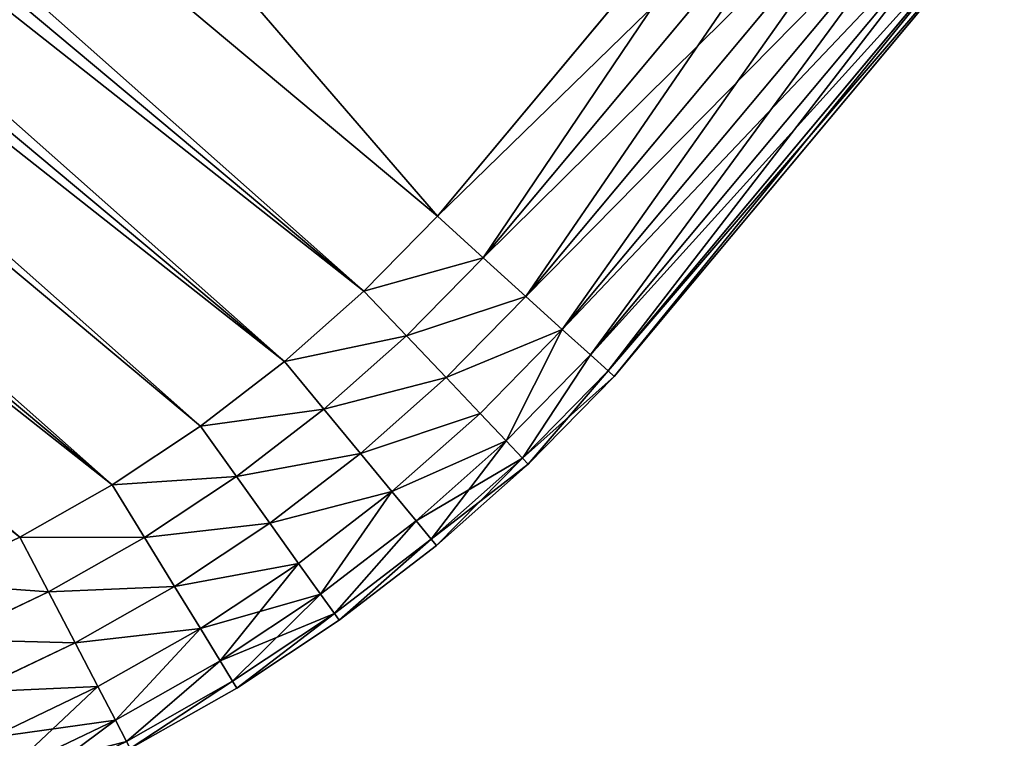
# Model space of a CAD drawing. Extents: x 61 to 680, y 107 to 1063.
# Tile 168 of 186: x 654.32 to 662.58, y 1012.84 to 1018.86. Entities that reach past the tile are written whole.
import ezdxf

# ---------------------------------------------------------------- set-up
doc = ezdxf.new("R2010")
doc.units = 0
doc.layers.get('0').update_dxf_attribs({"color": 13, "linetype": 'CONTINUOUS'})

# ---------------------------------------------------------------- blocks, each defined once
blk = doc.blocks.new('GROUP_16')
for p, q in [((30.1064, 36.8137, 4), (25, 36.8137, 4)), ((25, 36.8137, 10), (30.1064, 36.8137, 10)), ((30.1064, 36.8137, 4), (30.1037, 36.7456, 3.4824)), ((30.1064, 36.8137, 10), (30.1037, 36.7456, 10.5176)), ((30.1064, 36.8137, 4), (30.1064, 36.8137, 10)), ((30.1064, 36.8137, 10), (31.1327, 36.7317, 10)), ((30.1064, 36.8137, 4), (31.1327, 36.7317, 4)), ((25, 36.7456, 3.4824), (30.1037, 36.7456, 3.4824)), ((25, 36.7456, 10.5176), (30.1037, 36.7456, 10.5176)), ((30.1037, 36.7456, 3.4824), (30.0957, 36.5458, 3)), ((30.1037, 36.7456, 10.5176), (30.0957, 36.5458, 11)), ((30.1037, 36.7456, 3.4824), (31.1249, 36.664, 3.4824)), ((30.1037, 36.7456, 10.5176), (31.1249, 36.664, 10.5176)), ((31.1249, 36.664, 3.4824), (31.1327, 36.7317, 4)), ((31.1249, 36.664, 10.5176), (31.1327, 36.7317, 10)), ((32.1508, 36.5785, 4), (31.1327, 36.7317, 4)), ((31.1327, 36.7317, 4), (31.1327, 36.7317, 10)), ((31.1327, 36.7317, 10), (32.1508, 36.5785, 10)), ((31.102, 36.4654, 3), (31.1249, 36.664, 3.4824)), ((31.102, 36.4654, 11), (31.1249, 36.664, 10.5176)), ((31.1249, 36.664, 3.4824), (32.1383, 36.5114, 3.4824)), ((31.1249, 36.664, 10.5176), (32.1383, 36.5114, 10.5176)), ((25, 36.5458, 3), (30.0957, 36.5458, 3)), ((25, 36.5458, 11), (30.0957, 36.5458, 11)), ((30.0957, 36.5458, 3), (30.083, 36.2279, 2.5858)), ((30.0957, 36.5458, 11), (30.083, 36.2279, 11.4142)), ((30.0957, 36.5458, 3), (31.102, 36.4654, 3)), ((30.0957, 36.5458, 11), (31.102, 36.4654, 11)), ((32.1508, 36.5785, 4), (32.1383, 36.5114, 3.4824)), ((32.1508, 36.5785, 10), (32.1383, 36.5114, 10.5176)), ((32.1508, 36.5785, 4), (32.1508, 36.5785, 10)), ((32.1508, 36.5785, 10), (33.1557, 36.3547, 10)), ((32.1508, 36.5785, 4), (33.1557, 36.3547, 4)), ((31.0657, 36.1494, 2.5858), (31.102, 36.4654, 3)), ((31.0657, 36.1494, 11.4142), (31.102, 36.4654, 11)), ((31.102, 36.4654, 3), (32.1017, 36.3149, 3)), ((31.102, 36.4654, 11), (32.1017, 36.3149, 11)), ((32.1383, 36.5114, 3.4824), (32.1017, 36.3149, 3)), ((32.1383, 36.5114, 10.5176), (32.1017, 36.3149, 11)), ((32.1383, 36.5114, 3.4824), (33.1386, 36.2887, 3.4824)), ((32.1383, 36.5114, 10.5176), (33.1386, 36.2887, 10.5176)), ((32.1017, 36.3149, 3), (32.0434, 36.0023, 2.5858)), ((32.1017, 36.3149, 11), (32.0434, 36.0023, 11.4142)), ((32.1017, 36.3149, 3), (33.0884, 36.0952, 3)), ((32.1017, 36.3149, 11), (33.0884, 36.0952, 11)), ((33.0884, 36.0952, 3), (33.1386, 36.2887, 3.4824)), ((33.0884, 36.0952, 11), (33.1386, 36.2887, 10.5176)), ((33.1386, 36.2887, 3.4824), (33.1557, 36.3547, 4)), ((33.1386, 36.2887, 10.5176), (33.1557, 36.3547, 10)), ((33.1386, 36.2887, 3.4824), (34.1209, 35.9968, 3.4824)), ((33.1386, 36.2887, 10.5176), (34.1209, 35.9968, 10.5176)), ((33.1557, 36.3547, 4), (33.1557, 36.3547, 10)), ((33.1557, 36.3547, 10), (34.1426, 36.0614, 10)), ((33.1557, 36.3547, 4), (34.1426, 36.0614, 4)), ((25, 36.2279, 2.5858), (30.083, 36.2279, 2.5858)), ((25, 36.2279, 11.4142), (30.083, 36.2279, 11.4142)), ((30.083, 36.2279, 2.5858), (30.0665, 35.8137, 2.2679)), ((30.083, 36.2279, 11.4142), (30.0665, 35.8137, 11.7321)), ((30.083, 36.2279, 2.5858), (31.0657, 36.1494, 2.5858)), ((30.083, 36.2279, 11.4142), (31.0657, 36.1494, 11.4142)), ((31.0183, 35.7377, 2.2679), (31.0657, 36.1494, 2.5858)), ((31.0183, 35.7377, 11.7321), (31.0657, 36.1494, 11.4142)), ((31.0657, 36.1494, 2.5858), (32.0434, 36.0023, 2.5858)), ((31.0657, 36.1494, 11.4142), (32.0434, 36.0023, 11.4142)), ((33.0084, 35.7873, 2.5858), (33.0884, 36.0952, 3)), ((33.0084, 35.7873, 11.4142), (33.0884, 36.0952, 11)), ((33.0884, 36.0952, 3), (34.0573, 35.8072, 3)), ((33.0884, 36.0952, 11), (34.0573, 35.8072, 11)), ((34.1209, 35.9968, 3.4824), (34.1426, 36.0614, 4)), ((34.1426, 36.0614, 10), (34.1209, 35.9968, 10.5176)), ((35.1067, 35.7001, 4), (34.1426, 36.0614, 4)), ((34.1426, 36.0614, 4), (34.1426, 36.0614, 10)), ((34.1426, 36.0614, 10), (35.1067, 35.7001, 10)), ((32.0434, 36.0023, 2.5858), (31.9674, 35.5948, 2.2679)), ((32.0434, 36.0023, 11.4142), (31.9674, 35.5948, 11.7321)), ((32.0434, 36.0023, 2.5858), (33.0084, 35.7873, 2.5858)), ((32.0434, 36.0023, 11.4142), (33.0084, 35.7873, 11.4142)), ((34.0573, 35.8072, 3), (34.1209, 35.9968, 3.4824)), ((34.1209, 35.9968, 10.5176), (34.0573, 35.8072, 11)), ((34.1209, 35.9968, 3.4824), (35.0806, 35.6371, 3.4824)), ((34.1209, 35.9968, 10.5176), (35.0806, 35.6371, 10.5176)), ((25, 35.8137, 2.2679), (30.0665, 35.8137, 2.2679)), ((25, 35.8137, 11.7321), (30.0665, 35.8137, 11.7321)), ((30.0665, 35.8137, 2.2679), (30.0473, 35.3313, 2.0681)), ((30.0665, 35.8137, 11.7321), (30.0473, 35.3313, 11.9319)), ((30.0665, 35.8137, 2.2679), (31.0183, 35.7377, 2.2679)), ((30.0665, 35.8137, 11.7321), (31.0183, 35.7377, 11.7321)), ((32.9043, 35.3862, 2.2679), (33.0084, 35.7873, 2.5858)), ((32.9043, 35.3862, 11.7321), (33.0084, 35.7873, 11.4142)), ((33.0084, 35.7873, 2.5858), (33.9562, 35.5057, 2.5858)), ((33.0084, 35.7873, 11.4142), (33.9562, 35.5057, 11.4142)), ((33.9562, 35.5057, 2.5858), (34.0573, 35.8072, 3)), ((34.0573, 35.8072, 11), (33.9562, 35.5057, 11.4142)), ((34.0573, 35.8072, 3), (35.0039, 35.4525, 3)), ((34.0573, 35.8072, 11), (35.0039, 35.4525, 11)), ((30.9631, 35.2582, 2.0681), (31.0183, 35.7377, 2.2679)), ((30.9631, 35.2582, 11.9319), (31.0183, 35.7377, 11.7321)), ((31.0183, 35.7377, 2.2679), (31.9674, 35.5948, 2.2679)), ((31.0183, 35.7377, 11.7321), (31.9674, 35.5948, 11.7321)), ((35.0806, 35.6371, 3.4824), (35.0039, 35.4525, 3)), ((35.0806, 35.6371, 10.5176), (35.0039, 35.4525, 11)), ((31.9674, 35.5948, 2.2679), (31.879, 35.1203, 2.0681)), ((31.9674, 35.5948, 11.7321), (31.879, 35.1203, 11.9319)), ((31.9674, 35.5948, 2.2679), (32.9043, 35.3862, 2.2679)), ((31.9674, 35.5948, 11.7321), (32.9043, 35.3862, 11.7321)), ((33.8244, 35.1128, 2.2679), (33.9562, 35.5057, 2.5858)), ((33.9562, 35.5057, 11.4142), (33.8244, 35.1128, 11.7321)), ((33.9562, 35.5057, 2.5858), (34.882, 35.1587, 2.5858)), ((33.9562, 35.5057, 11.4142), (34.882, 35.1587, 11.4142)), ((32.783, 34.919, 2.0681), (32.9043, 35.3862, 2.2679)), ((32.783, 34.919, 11.9319), (32.9043, 35.3862, 11.7321)), ((32.9043, 35.3862, 2.2679), (33.8244, 35.1128, 2.2679)), ((32.9043, 35.3862, 11.7321), (33.8244, 35.1128, 11.7321)), ((35.0039, 35.4525, 3), (34.882, 35.1587, 2.5858)), ((35.0039, 35.4525, 11), (34.882, 35.1587, 11.4142)), ((35.0039, 35.4525, 3), (35.9235, 35.0326, 3)), ((35.0039, 35.4525, 11), (35.9235, 35.0326, 11)), ((25, 35.3313, 2.0681), (30.0473, 35.3313, 2.0681)), ((25, 35.3313, 11.9319), (30.0473, 35.3313, 11.9319)), ((30.0473, 35.3313, 2.0681), (30.0267, 34.8137, 2)), ((30.0473, 35.3313, 11.9319), (30.0267, 34.8137, 12)), ((30.0473, 35.3313, 2.0681), (30.9631, 35.2582, 2.0681)), ((30.0473, 35.3313, 11.9319), (30.9631, 35.2582, 11.9319)), ((30.9039, 34.7436, 2), (30.9631, 35.2582, 2.0681)), ((30.9039, 34.7436, 12), (30.9631, 35.2582, 11.9319)), ((30.9631, 35.2582, 2.0681), (31.879, 35.1203, 2.0681)), ((30.9631, 35.2582, 11.9319), (31.879, 35.1203, 11.9319)), ((34.882, 35.1587, 2.5858), (34.7231, 34.7759, 2.2679)), ((34.882, 35.1587, 11.4142), (34.7231, 34.7759, 11.7321)), ((34.882, 35.1587, 2.5858), (35.7814, 34.7481, 2.5858)), ((34.882, 35.1587, 11.4142), (35.7814, 34.7481, 11.4142)), ((31.879, 35.1203, 2.0681), (31.7841, 34.6111, 2)), ((31.879, 35.1203, 11.9319), (31.7841, 34.6111, 12)), ((31.879, 35.1203, 2.0681), (32.783, 34.919, 2.0681)), ((31.879, 35.1203, 11.9319), (32.783, 34.919, 11.9319)), ((33.6708, 34.6552, 2.0681), (33.8244, 35.1128, 2.2679)), ((33.8244, 35.1128, 11.7321), (33.6708, 34.6552, 11.9319)), ((33.8244, 35.1128, 2.2679), (34.7231, 34.7759, 2.2679)), ((33.8244, 35.1128, 11.7321), (34.7231, 34.7759, 11.7321)), ((32.6529, 34.4177, 2), (32.783, 34.919, 2.0681)), ((32.6529, 34.4177, 12), (32.783, 34.919, 11.9319)), ((32.783, 34.919, 2.0681), (33.6708, 34.6552, 2.0681)), ((32.783, 34.919, 11.9319), (33.6708, 34.6552, 11.9319)), ((30.0267, 34.8137, 2), (25, 34.8137, 2)), ((30.0267, 34.8137, 12), (25, 34.8137, 12)), ((30.9039, 34.7436, 2), (30.0267, 34.8137, 2)), ((30.9039, 34.7436, 12), (30.0267, 34.8137, 12)), ((31.7841, 34.6111, 2), (30.9039, 34.7436, 2)), ((31.7841, 34.6111, 12), (30.9039, 34.7436, 12)), ((34.7231, 34.7759, 2.2679), (34.5381, 34.3302, 2.0681)), ((34.7231, 34.7759, 11.7321), (34.5381, 34.3302, 11.9319)), ((34.7231, 34.7759, 2.2679), (35.5962, 34.3773, 2.2679)), ((34.7231, 34.7759, 11.7321), (35.5962, 34.3773, 11.7321)), ((33.5061, 34.1641, 2), (33.6708, 34.6552, 2.0681)), ((33.6708, 34.6552, 11.9319), (33.5061, 34.1641, 12)), ((33.6708, 34.6552, 2.0681), (34.5381, 34.3302, 2.0681)), ((33.6708, 34.6552, 11.9319), (34.5381, 34.3302, 11.9319)), ((32.6529, 34.4177, 2), (31.7841, 34.6111, 2)), ((32.6529, 34.4177, 12), (31.7841, 34.6111, 12)), ((33.5061, 34.1641, 2), (32.6529, 34.4177, 2)), ((33.5061, 34.1641, 12), (32.6529, 34.4177, 12)), ((34.5381, 34.3302, 2.0681), (34.3395, 33.8518, 2)), ((34.5381, 34.3302, 11.9319), (34.3395, 33.8518, 12)), ((34.5381, 34.3302, 2.0681), (35.3806, 33.9455, 2.0681)), ((34.5381, 34.3302, 11.9319), (35.3806, 33.9455, 11.9319)), ((34.3395, 33.8518, 2), (33.5061, 34.1641, 2)), ((34.3395, 33.8518, 12), (33.5061, 34.1641, 12)), ((35.1492, 33.4821, 2), (34.3395, 33.8518, 2)), ((35.1492, 33.4821, 12), (34.3395, 33.8518, 12))]:
    blk.add_line(p, q)
mesh = blk.add_polyface()
corners = [(25, 36.7456, 3.4824), (30.1064, 36.8137, 4), (30.1037, 36.7456, 3.4824), (25, 36.8137, 4)]
mesh.append_faces([[corners[k] for k in face] for face in [(0, 1, 2), (1, 0, 3)]], dxfattribs={"vtx0": -1})
mesh = blk.add_polyface()
corners = [(25, 36.8137, 4), (30.1064, 36.8137, 10), (30.1064, 36.8137, 4), (25, 36.8137, 10)]
mesh.append_faces([[corners[k] for k in face] for face in [(0, 1, 2), (1, 0, 3)]], dxfattribs={"vtx0": -1})
mesh = blk.add_polyface()
corners = [(25, 36.8137, 10), (30.1037, 36.7456, 10.5176), (30.1064, 36.8137, 10), (25, 36.7456, 10.5176)]
mesh.append_faces([[corners[k] for k in face] for face in [(0, 1, 2), (1, 0, 3)]], dxfattribs={"vtx0": -1})
mesh = blk.add_polyface()
corners = [(30.1064, 36.8137, 4), (31.1249, 36.664, 3.4824), (30.1037, 36.7456, 3.4824), (31.1327, 36.7317, 4)]
mesh.append_faces([[corners[k] for k in face] for face in [(0, 1, 2), (1, 0, 3)]], dxfattribs={"vtx0": -1})
mesh = blk.add_polyface()
corners = [(30.1037, 36.7456, 10.5176), (31.1327, 36.7317, 10), (30.1064, 36.8137, 10), (31.1249, 36.664, 10.5176)]
mesh.append_faces([[corners[k] for k in face] for face in [(0, 1, 2), (1, 0, 3)]], dxfattribs={"vtx0": -1})
mesh = blk.add_polyface()
corners = [(30.1064, 36.8137, 4), (31.1327, 36.7317, 10), (31.1327, 36.7317, 4), (30.1064, 36.8137, 10)]
mesh.append_faces([[corners[k] for k in face] for face in [(0, 1, 2), (1, 0, 3)]], dxfattribs={"vtx0": -1})
mesh = blk.add_polyface()
corners = [(25, 36.5458, 3), (30.1037, 36.7456, 3.4824), (30.0957, 36.5458, 3), (25, 36.7456, 3.4824)]
mesh.append_faces([[corners[k] for k in face] for face in [(0, 1, 2), (1, 0, 3)]], dxfattribs={"vtx0": -1})
mesh = blk.add_polyface()
corners = [(25, 36.7456, 10.5176), (30.0957, 36.5458, 11), (30.1037, 36.7456, 10.5176), (25, 36.5458, 11)]
mesh.append_faces([[corners[k] for k in face] for face in [(0, 1, 2), (1, 0, 3)]], dxfattribs={"vtx0": -1})
mesh = blk.add_polyface()
corners = [(30.0957, 36.5458, 3), (31.1249, 36.664, 3.4824), (31.102, 36.4654, 3), (30.1037, 36.7456, 3.4824)]
mesh.append_faces([[corners[k] for k in face] for face in [(0, 1, 2), (1, 0, 3)]], dxfattribs={"vtx0": -1})
mesh = blk.add_polyface()
corners = [(30.0957, 36.5458, 11), (31.1249, 36.664, 10.5176), (30.1037, 36.7456, 10.5176), (31.102, 36.4654, 11)]
mesh.append_faces([[corners[k] for k in face] for face in [(0, 1, 2), (1, 0, 3)]], dxfattribs={"vtx0": -1})
mesh = blk.add_polyface()
corners = [(31.1249, 36.664, 3.4824), (32.1508, 36.5785, 4), (32.1383, 36.5114, 3.4824), (31.1327, 36.7317, 4)]
mesh.append_faces([[corners[k] for k in face] for face in [(0, 1, 2), (1, 0, 3)]], dxfattribs={"vtx0": -1})
mesh = blk.add_polyface()
corners = [(31.1327, 36.7317, 10), (32.1383, 36.5114, 10.5176), (32.1508, 36.5785, 10), (31.1249, 36.664, 10.5176)]
mesh.append_faces([[corners[k] for k in face] for face in [(0, 1, 2), (1, 0, 3)]], dxfattribs={"vtx0": -1})
mesh = blk.add_polyface()
corners = [(31.1327, 36.7317, 10), (32.1508, 36.5785, 4), (31.1327, 36.7317, 4), (32.1508, 36.5785, 10)]
mesh.append_faces([[corners[k] for k in face] for face in [(0, 1, 2), (1, 0, 3)]], dxfattribs={"vtx0": -1})
mesh = blk.add_polyface()
corners = [(31.102, 36.4654, 3), (32.1383, 36.5114, 3.4824), (32.1017, 36.3149, 3), (31.1249, 36.664, 3.4824)]
mesh.append_faces([[corners[k] for k in face] for face in [(0, 1, 2), (1, 0, 3)]], dxfattribs={"vtx0": -1})
mesh = blk.add_polyface()
corners = [(31.1249, 36.664, 10.5176), (32.1017, 36.3149, 11), (32.1383, 36.5114, 10.5176), (31.102, 36.4654, 11)]
mesh.append_faces([[corners[k] for k in face] for face in [(0, 1, 2), (1, 0, 3)]], dxfattribs={"vtx0": -1})
mesh = blk.add_polyface()
corners = [(25, 36.2279, 2.5858), (30.0957, 36.5458, 3), (30.083, 36.2279, 2.5858), (25, 36.5458, 3)]
mesh.append_faces([[corners[k] for k in face] for face in [(0, 1, 2), (1, 0, 3)]], dxfattribs={"vtx0": -1})
mesh = blk.add_polyface()
corners = [(25, 36.5458, 11), (30.083, 36.2279, 11.4142), (30.0957, 36.5458, 11), (25, 36.2279, 11.4142)]
mesh.append_faces([[corners[k] for k in face] for face in [(0, 1, 2), (1, 0, 3)]], dxfattribs={"vtx0": -1})
mesh = blk.add_polyface()
corners = [(30.083, 36.2279, 2.5858), (31.102, 36.4654, 3), (31.0657, 36.1494, 2.5858), (30.0957, 36.5458, 3)]
mesh.append_faces([[corners[k] for k in face] for face in [(0, 1, 2), (1, 0, 3)]], dxfattribs={"vtx0": -1})
mesh = blk.add_polyface()
corners = [(30.083, 36.2279, 11.4142), (31.102, 36.4654, 11), (30.0957, 36.5458, 11), (31.0657, 36.1494, 11.4142)]
mesh.append_faces([[corners[k] for k in face] for face in [(0, 1, 2), (1, 0, 3)]], dxfattribs={"vtx0": -1})
mesh = blk.add_polyface()
corners = [(32.1383, 36.5114, 3.4824), (33.1557, 36.3547, 4), (33.1386, 36.2887, 3.4824), (32.1508, 36.5785, 4)]
mesh.append_faces([[corners[k] for k in face] for face in [(0, 1, 2), (1, 0, 3)]], dxfattribs={"vtx0": -1})
mesh = blk.add_polyface()
corners = [(32.1383, 36.5114, 10.5176), (33.1557, 36.3547, 10), (32.1508, 36.5785, 10), (33.1386, 36.2887, 10.5176)]
mesh.append_faces([[corners[k] for k in face] for face in [(0, 1, 2), (1, 0, 3)]], dxfattribs={"vtx0": -1})
mesh = blk.add_polyface()
corners = [(32.1508, 36.5785, 4), (33.1557, 36.3547, 10), (33.1557, 36.3547, 4), (32.1508, 36.5785, 10)]
mesh.append_faces([[corners[k] for k in face] for face in [(0, 1, 2), (1, 0, 3)]], dxfattribs={"vtx0": -1})
mesh = blk.add_polyface()
corners = [(31.102, 36.4654, 3), (32.0434, 36.0023, 2.5858), (31.0657, 36.1494, 2.5858), (32.1017, 36.3149, 3)]
mesh.append_faces([[corners[k] for k in face] for face in [(0, 1, 2), (1, 0, 3)]], dxfattribs={"vtx0": -1})
mesh = blk.add_polyface()
corners = [(31.102, 36.4654, 11), (32.0434, 36.0023, 11.4142), (32.1017, 36.3149, 11), (31.0657, 36.1494, 11.4142)]
mesh.append_faces([[corners[k] for k in face] for face in [(0, 1, 2), (1, 0, 3)]], dxfattribs={"vtx0": -1})
mesh = blk.add_polyface()
corners = [(32.1017, 36.3149, 3), (33.1386, 36.2887, 3.4824), (33.0884, 36.0952, 3), (32.1383, 36.5114, 3.4824)]
mesh.append_faces([[corners[k] for k in face] for face in [(0, 1, 2), (1, 0, 3)]], dxfattribs={"vtx0": -1})
mesh = blk.add_polyface()
corners = [(32.1017, 36.3149, 11), (33.1386, 36.2887, 10.5176), (32.1383, 36.5114, 10.5176), (33.0884, 36.0952, 11)]
mesh.append_faces([[corners[k] for k in face] for face in [(0, 1, 2), (1, 0, 3)]], dxfattribs={"vtx0": -1})
mesh = blk.add_polyface()
corners = [(32.0434, 36.0023, 2.5858), (33.0884, 36.0952, 3), (33.0084, 35.7873, 2.5858), (32.1017, 36.3149, 3)]
mesh.append_faces([[corners[k] for k in face] for face in [(0, 1, 2), (1, 0, 3)]], dxfattribs={"vtx0": -1})
mesh = blk.add_polyface()
corners = [(32.0434, 36.0023, 11.4142), (33.0884, 36.0952, 11), (32.1017, 36.3149, 11), (33.0084, 35.7873, 11.4142)]
mesh.append_faces([[corners[k] for k in face] for face in [(0, 1, 2), (1, 0, 3)]], dxfattribs={"vtx0": -1})
mesh = blk.add_polyface()
corners = [(33.0884, 36.0952, 3), (34.1209, 35.9968, 3.4824), (34.0573, 35.8072, 3), (33.1386, 36.2887, 3.4824)]
mesh.append_faces([[corners[k] for k in face] for face in [(0, 1, 2), (1, 0, 3)]], dxfattribs={"vtx0": -1})
mesh = blk.add_polyface()
corners = [(33.1386, 36.2887, 10.5176), (34.0573, 35.8072, 11), (34.1209, 35.9968, 10.5176), (33.0884, 36.0952, 11)]
mesh.append_faces([[corners[k] for k in face] for face in [(0, 1, 2), (1, 0, 3)]], dxfattribs={"vtx0": -1})
mesh = blk.add_polyface()
corners = [(33.1386, 36.2887, 3.4824), (34.1426, 36.0614, 4), (34.1209, 35.9968, 3.4824), (33.1557, 36.3547, 4)]
mesh.append_faces([[corners[k] for k in face] for face in [(0, 1, 2), (1, 0, 3)]], dxfattribs={"vtx0": -1})
mesh = blk.add_polyface()
corners = [(33.1386, 36.2887, 10.5176), (34.1426, 36.0614, 10), (33.1557, 36.3547, 10), (34.1209, 35.9968, 10.5176)]
mesh.append_faces([[corners[k] for k in face] for face in [(0, 1, 2), (1, 0, 3)]], dxfattribs={"vtx0": -1})
mesh = blk.add_polyface()
corners = [(33.1557, 36.3547, 10), (34.1426, 36.0614, 4), (33.1557, 36.3547, 4), (34.1426, 36.0614, 10)]
mesh.append_faces([[corners[k] for k in face] for face in [(0, 1, 2), (1, 0, 3)]], dxfattribs={"vtx0": -1})
mesh = blk.add_polyface()
corners = [(30.083, 36.2279, 2.5858), (25, 35.8137, 2.2679), (25, 36.2279, 2.5858), (30.0665, 35.8137, 2.2679)]
mesh.append_faces([[corners[k] for k in face] for face in [(0, 1, 2), (1, 0, 3)]], dxfattribs={"vtx0": -1})
mesh = blk.add_polyface()
corners = [(30.0665, 35.8137, 11.7321), (25, 36.2279, 11.4142), (25, 35.8137, 11.7321), (30.083, 36.2279, 11.4142)]
mesh.append_faces([[corners[k] for k in face] for face in [(0, 1, 2), (1, 0, 3)]], dxfattribs={"vtx0": -1})
mesh = blk.add_polyface()
corners = [(30.083, 36.2279, 2.5858), (31.0183, 35.7377, 2.2679), (30.0665, 35.8137, 2.2679), (31.0657, 36.1494, 2.5858)]
mesh.append_faces([[corners[k] for k in face] for face in [(0, 1, 2), (1, 0, 3)]], dxfattribs={"vtx0": -1})
mesh = blk.add_polyface()
corners = [(31.0183, 35.7377, 11.7321), (30.083, 36.2279, 11.4142), (30.0665, 35.8137, 11.7321), (31.0657, 36.1494, 11.4142)]
mesh.append_faces([[corners[k] for k in face] for face in [(0, 1, 2), (1, 0, 3)]], dxfattribs={"vtx0": -1})
mesh = blk.add_polyface()
corners = [(31.0657, 36.1494, 2.5858), (31.9674, 35.5948, 2.2679), (31.0183, 35.7377, 2.2679), (32.0434, 36.0023, 2.5858)]
mesh.append_faces([[corners[k] for k in face] for face in [(0, 1, 2), (1, 0, 3)]], dxfattribs={"vtx0": -1})
mesh = blk.add_polyface()
corners = [(31.9674, 35.5948, 11.7321), (31.0657, 36.1494, 11.4142), (31.0183, 35.7377, 11.7321), (32.0434, 36.0023, 11.4142)]
mesh.append_faces([[corners[k] for k in face] for face in [(0, 1, 2), (1, 0, 3)]], dxfattribs={"vtx0": -1})
mesh = blk.add_polyface()
corners = [(33.0084, 35.7873, 2.5858), (34.0573, 35.8072, 3), (33.9562, 35.5057, 2.5858), (33.0884, 36.0952, 3)]
mesh.append_faces([[corners[k] for k in face] for face in [(0, 1, 2), (1, 0, 3)]], dxfattribs={"vtx0": -1})
mesh = blk.add_polyface()
corners = [(33.0884, 36.0952, 11), (33.9562, 35.5057, 11.4142), (34.0573, 35.8072, 11), (33.0084, 35.7873, 11.4142)]
mesh.append_faces([[corners[k] for k in face] for face in [(0, 1, 2), (1, 0, 3)]], dxfattribs={"vtx0": -1})
mesh = blk.add_polyface()
corners = [(34.1209, 35.9968, 3.4824), (35.1067, 35.7001, 4), (35.0806, 35.6371, 3.4824), (34.1426, 36.0614, 4)]
mesh.append_faces([[corners[k] for k in face] for face in [(0, 1, 2), (1, 0, 3)]], dxfattribs={"vtx0": -1})
mesh = blk.add_polyface()
corners = [(34.1209, 35.9968, 10.5176), (35.1067, 35.7001, 10), (34.1426, 36.0614, 10), (35.0806, 35.6371, 10.5176)]
mesh.append_faces([[corners[k] for k in face] for face in [(0, 1, 2), (1, 0, 3)]], dxfattribs={"vtx0": -1})
mesh = blk.add_polyface()
corners = [(34.1426, 36.0614, 4), (35.1067, 35.7001, 10), (35.1067, 35.7001, 4), (34.1426, 36.0614, 10)]
mesh.append_faces([[corners[k] for k in face] for face in [(0, 1, 2), (1, 0, 3)]], dxfattribs={"vtx0": -1})
mesh = blk.add_polyface()
corners = [(32.0434, 36.0023, 2.5858), (32.9043, 35.3862, 2.2679), (31.9674, 35.5948, 2.2679), (33.0084, 35.7873, 2.5858)]
mesh.append_faces([[corners[k] for k in face] for face in [(0, 1, 2), (1, 0, 3)]], dxfattribs={"vtx0": -1})
mesh = blk.add_polyface()
corners = [(32.9043, 35.3862, 11.7321), (32.0434, 36.0023, 11.4142), (31.9674, 35.5948, 11.7321), (33.0084, 35.7873, 11.4142)]
mesh.append_faces([[corners[k] for k in face] for face in [(0, 1, 2), (1, 0, 3)]], dxfattribs={"vtx0": -1})
mesh = blk.add_polyface()
corners = [(34.0573, 35.8072, 3), (35.0806, 35.6371, 3.4824), (35.0039, 35.4525, 3), (34.1209, 35.9968, 3.4824)]
mesh.append_faces([[corners[k] for k in face] for face in [(0, 1, 2), (1, 0, 3)]], dxfattribs={"vtx0": -1})
mesh = blk.add_polyface()
corners = [(34.0573, 35.8072, 11), (35.0806, 35.6371, 10.5176), (34.1209, 35.9968, 10.5176), (35.0039, 35.4525, 11)]
mesh.append_faces([[corners[k] for k in face] for face in [(0, 1, 2), (1, 0, 3)]], dxfattribs={"vtx0": -1})
mesh = blk.add_polyface()
corners = [(30.0665, 35.8137, 2.2679), (25, 35.3313, 2.0681), (25, 35.8137, 2.2679), (30.0473, 35.3313, 2.0681)]
mesh.append_faces([[corners[k] for k in face] for face in [(0, 1, 2), (1, 0, 3)]], dxfattribs={"vtx0": -1})
mesh = blk.add_polyface()
corners = [(30.0473, 35.3313, 11.9319), (25, 35.8137, 11.7321), (25, 35.3313, 11.9319), (30.0665, 35.8137, 11.7321)]
mesh.append_faces([[corners[k] for k in face] for face in [(0, 1, 2), (1, 0, 3)]], dxfattribs={"vtx0": -1})
mesh = blk.add_polyface()
corners = [(30.0665, 35.8137, 2.2679), (30.9631, 35.2582, 2.0681), (30.0473, 35.3313, 2.0681), (31.0183, 35.7377, 2.2679)]
mesh.append_faces([[corners[k] for k in face] for face in [(0, 1, 2), (1, 0, 3)]], dxfattribs={"vtx0": -1})
mesh = blk.add_polyface()
corners = [(30.9631, 35.2582, 11.9319), (30.0665, 35.8137, 11.7321), (30.0473, 35.3313, 11.9319), (31.0183, 35.7377, 11.7321)]
mesh.append_faces([[corners[k] for k in face] for face in [(0, 1, 2), (1, 0, 3)]], dxfattribs={"vtx0": -1})
mesh = blk.add_polyface()
corners = [(33.0084, 35.7873, 2.5858), (33.8244, 35.1128, 2.2679), (32.9043, 35.3862, 2.2679), (33.9562, 35.5057, 2.5858)]
mesh.append_faces([[corners[k] for k in face] for face in [(0, 1, 2), (1, 0, 3)]], dxfattribs={"vtx0": -1})
mesh = blk.add_polyface()
corners = [(33.8244, 35.1128, 11.7321), (33.0084, 35.7873, 11.4142), (32.9043, 35.3862, 11.7321), (33.9562, 35.5057, 11.4142)]
mesh.append_faces([[corners[k] for k in face] for face in [(0, 1, 2), (1, 0, 3)]], dxfattribs={"vtx0": -1})
mesh = blk.add_polyface()
corners = [(33.9562, 35.5057, 2.5858), (35.0039, 35.4525, 3), (34.882, 35.1587, 2.5858), (34.0573, 35.8072, 3)]
mesh.append_faces([[corners[k] for k in face] for face in [(0, 1, 2), (1, 0, 3)]], dxfattribs={"vtx0": -1})
mesh = blk.add_polyface()
corners = [(33.9562, 35.5057, 11.4142), (35.0039, 35.4525, 11), (34.0573, 35.8072, 11), (34.882, 35.1587, 11.4142)]
mesh.append_faces([[corners[k] for k in face] for face in [(0, 1, 2), (1, 0, 3)]], dxfattribs={"vtx0": -1})
mesh = blk.add_polyface()
corners = [(31.0183, 35.7377, 2.2679), (31.879, 35.1203, 2.0681), (30.9631, 35.2582, 2.0681), (31.9674, 35.5948, 2.2679)]
mesh.append_faces([[corners[k] for k in face] for face in [(0, 1, 2), (1, 0, 3)]], dxfattribs={"vtx0": -1})
mesh = blk.add_polyface()
corners = [(31.879, 35.1203, 11.9319), (31.0183, 35.7377, 11.7321), (30.9631, 35.2582, 11.9319), (31.9674, 35.5948, 11.7321)]
mesh.append_faces([[corners[k] for k in face] for face in [(0, 1, 2), (1, 0, 3)]], dxfattribs={"vtx0": -1})
mesh = blk.add_polyface()
corners = [(35.0039, 35.4525, 3), (36.0128, 35.2115, 3.4824), (35.9235, 35.0326, 3), (35.0806, 35.6371, 3.4824)]
mesh.append_faces([[corners[k] for k in face] for face in [(0, 1, 2), (1, 0, 3)]], dxfattribs={"vtx0": -1})
mesh = blk.add_polyface()
corners = [(35.0806, 35.6371, 10.5176), (35.9235, 35.0326, 11), (36.0128, 35.2115, 10.5176), (35.0039, 35.4525, 11)]
mesh.append_faces([[corners[k] for k in face] for face in [(0, 1, 2), (1, 0, 3)]], dxfattribs={"vtx0": -1})
mesh = blk.add_polyface()
corners = [(31.9674, 35.5948, 2.2679), (32.783, 34.919, 2.0681), (31.879, 35.1203, 2.0681), (32.9043, 35.3862, 2.2679)]
mesh.append_faces([[corners[k] for k in face] for face in [(0, 1, 2), (1, 0, 3)]], dxfattribs={"vtx0": -1})
mesh = blk.add_polyface()
corners = [(32.783, 34.919, 11.9319), (31.9674, 35.5948, 11.7321), (31.879, 35.1203, 11.9319), (32.9043, 35.3862, 11.7321)]
mesh.append_faces([[corners[k] for k in face] for face in [(0, 1, 2), (1, 0, 3)]], dxfattribs={"vtx0": -1})
mesh = blk.add_polyface()
corners = [(33.9562, 35.5057, 2.5858), (34.7231, 34.7759, 2.2679), (33.8244, 35.1128, 2.2679), (34.882, 35.1587, 2.5858)]
mesh.append_faces([[corners[k] for k in face] for face in [(0, 1, 2), (1, 0, 3)]], dxfattribs={"vtx0": -1})
mesh = blk.add_polyface()
corners = [(34.7231, 34.7759, 11.7321), (33.9562, 35.5057, 11.4142), (33.8244, 35.1128, 11.7321), (34.882, 35.1587, 11.4142)]
mesh.append_faces([[corners[k] for k in face] for face in [(0, 1, 2), (1, 0, 3)]], dxfattribs={"vtx0": -1})
mesh = blk.add_polyface()
corners = [(32.9043, 35.3862, 2.2679), (33.6708, 34.6552, 2.0681), (32.783, 34.919, 2.0681), (33.8244, 35.1128, 2.2679)]
mesh.append_faces([[corners[k] for k in face] for face in [(0, 1, 2), (1, 0, 3)]], dxfattribs={"vtx0": -1})
mesh = blk.add_polyface()
corners = [(33.6708, 34.6552, 11.9319), (32.9043, 35.3862, 11.7321), (32.783, 34.919, 11.9319), (33.8244, 35.1128, 11.7321)]
mesh.append_faces([[corners[k] for k in face] for face in [(0, 1, 2), (1, 0, 3)]], dxfattribs={"vtx0": -1})
mesh = blk.add_polyface()
corners = [(34.882, 35.1587, 2.5858), (35.9235, 35.0326, 3), (35.7814, 34.7481, 2.5858), (35.0039, 35.4525, 3)]
mesh.append_faces([[corners[k] for k in face] for face in [(0, 1, 2), (1, 0, 3)]], dxfattribs={"vtx0": -1})
mesh = blk.add_polyface()
corners = [(35.0039, 35.4525, 11), (35.7814, 34.7481, 11.4142), (35.9235, 35.0326, 11), (34.882, 35.1587, 11.4142)]
mesh.append_faces([[corners[k] for k in face] for face in [(0, 1, 2), (1, 0, 3)]], dxfattribs={"vtx0": -1})
mesh = blk.add_polyface()
corners = [(30.0473, 35.3313, 2.0681), (25, 34.8137, 2), (25, 35.3313, 2.0681), (30.0267, 34.8137, 2)]
mesh.append_faces([[corners[k] for k in face] for face in [(0, 1, 2), (1, 0, 3)]], dxfattribs={"vtx0": -1})
mesh = blk.add_polyface()
corners = [(30.0267, 34.8137, 12), (25, 35.3313, 11.9319), (25, 34.8137, 12), (30.0473, 35.3313, 11.9319)]
mesh.append_faces([[corners[k] for k in face] for face in [(0, 1, 2), (1, 0, 3)]], dxfattribs={"vtx0": -1})
mesh = blk.add_polyface()
corners = [(30.0473, 35.3313, 2.0681), (30.9039, 34.7436, 2), (30.0267, 34.8137, 2), (30.9631, 35.2582, 2.0681)]
mesh.append_faces([[corners[k] for k in face] for face in [(0, 1, 2), (1, 0, 3)]], dxfattribs={"vtx0": -1})
mesh = blk.add_polyface()
corners = [(30.9039, 34.7436, 12), (30.0473, 35.3313, 11.9319), (30.0267, 34.8137, 12), (30.9631, 35.2582, 11.9319)]
mesh.append_faces([[corners[k] for k in face] for face in [(0, 1, 2), (1, 0, 3)]], dxfattribs={"vtx0": -1})
mesh = blk.add_polyface()
corners = [(30.9631, 35.2582, 2.0681), (31.7841, 34.6111, 2), (30.9039, 34.7436, 2), (31.879, 35.1203, 2.0681)]
mesh.append_faces([[corners[k] for k in face] for face in [(0, 1, 2), (1, 0, 3)]], dxfattribs={"vtx0": -1})
mesh = blk.add_polyface()
corners = [(31.7841, 34.6111, 12), (30.9631, 35.2582, 11.9319), (30.9039, 34.7436, 12), (31.879, 35.1203, 11.9319)]
mesh.append_faces([[corners[k] for k in face] for face in [(0, 1, 2), (1, 0, 3)]], dxfattribs={"vtx0": -1})
mesh = blk.add_polyface()
corners = [(34.882, 35.1587, 2.5858), (35.5962, 34.3773, 2.2679), (34.7231, 34.7759, 2.2679), (35.7814, 34.7481, 2.5858)]
mesh.append_faces([[corners[k] for k in face] for face in [(0, 1, 2), (1, 0, 3)]], dxfattribs={"vtx0": -1})
mesh = blk.add_polyface()
corners = [(35.5962, 34.3773, 11.7321), (34.882, 35.1587, 11.4142), (34.7231, 34.7759, 11.7321), (35.7814, 34.7481, 11.4142)]
mesh.append_faces([[corners[k] for k in face] for face in [(0, 1, 2), (1, 0, 3)]], dxfattribs={"vtx0": -1})
mesh = blk.add_polyface()
corners = [(31.879, 35.1203, 2.0681), (32.6529, 34.4177, 2), (31.7841, 34.6111, 2), (32.783, 34.919, 2.0681)]
mesh.append_faces([[corners[k] for k in face] for face in [(0, 1, 2), (1, 0, 3)]], dxfattribs={"vtx0": -1})
mesh = blk.add_polyface()
corners = [(32.6529, 34.4177, 12), (31.879, 35.1203, 11.9319), (31.7841, 34.6111, 12), (32.783, 34.919, 11.9319)]
mesh.append_faces([[corners[k] for k in face] for face in [(0, 1, 2), (1, 0, 3)]], dxfattribs={"vtx0": -1})
mesh = blk.add_polyface()
corners = [(33.8244, 35.1128, 2.2679), (34.5381, 34.3302, 2.0681), (33.6708, 34.6552, 2.0681), (34.7231, 34.7759, 2.2679)]
mesh.append_faces([[corners[k] for k in face] for face in [(0, 1, 2), (1, 0, 3)]], dxfattribs={"vtx0": -1})
mesh = blk.add_polyface()
corners = [(34.5381, 34.3302, 11.9319), (33.8244, 35.1128, 11.7321), (33.6708, 34.6552, 11.9319), (34.7231, 34.7759, 11.7321)]
mesh.append_faces([[corners[k] for k in face] for face in [(0, 1, 2), (1, 0, 3)]], dxfattribs={"vtx0": -1})
mesh = blk.add_polyface()
corners = [(32.783, 34.919, 2.0681), (33.5061, 34.1641, 2), (32.6529, 34.4177, 2), (33.6708, 34.6552, 2.0681)]
mesh.append_faces([[corners[k] for k in face] for face in [(0, 1, 2), (1, 0, 3)]], dxfattribs={"vtx0": -1})
mesh = blk.add_polyface()
corners = [(33.5061, 34.1641, 12), (32.783, 34.919, 11.9319), (32.6529, 34.4177, 12), (33.6708, 34.6552, 11.9319)]
mesh.append_faces([[corners[k] for k in face] for face in [(0, 1, 2), (1, 0, 3)]], dxfattribs={"vtx0": -1})
mesh = blk.add_polyface()
corners = [(30.0267, 34.8137, 2), (25, 4, 2), (25, 34.8137, 2), (30.0267, 4, 2), (30.9039, 34.7436, 2), (30.9039, 4.0701, 2), (31.7841, 34.6111, 2), (31.7841, 4.2026, 2), (32.6529, 34.4177, 2), (32.6529, 4.396, 2), (33.5061, 34.1641, 2), (33.5061, 4.6496, 2), (34.3395, 33.8518, 2), (34.3395, 4.9619, 2), (35.1492, 33.4821, 2), (35.1492, 5.3316, 2), (35.9312, 33.057, 2), (35.9312, 5.7568, 2), (36.6816, 32.5784, 2), (36.6816, 6.2354, 2), (37.3969, 6.7651, 2), (37.3969, 32.0486, 2), (38.0735, 31.4704, 2), (38.0735, 7.3433, 2), (38.7083, 30.8464, 2), (38.7083, 7.9673, 2), (39.3454, 30.1261, 2), (39.3454, 8.6876, 2), (40.1384, 9.5807, 2), (40.1384, 29.233, 2), (41.0461, 28.3506, 2), (41.0461, 10.4631, 2), (42.0161, 27.5372, 2), (42.0161, 11.2765, 2), (43.0432, 26.7971, 2), (43.0432, 12.0166, 2), (44.1219, 26.1345, 2), (44.1219, 12.6793, 2), (45.2462, 13.261, 2), (45.2462, 25.5527, 2), (46.4103, 25.0551, 2), (46.4103, 13.7586, 2), (47.6077, 24.6442, 2), (47.6077, 14.1695, 2), (48.832, 14.4914, 2), (48.832, 24.3224, 2), (50.0767, 24.0912, 2), (50.0767, 14.7225, 2), (51.3349, 14.8617, 2), (51.3349, 23.952, 2), (52.5633, 23.9069, 2), (52.5633, 14.9069, 2), (60.6, 14.9069, 2), (60.6, 23.9069, 2)]
mesh.append_faces([[corners[k] for k in face] for face in [(0, 1, 2), (52, 50, 53)]], dxfattribs={"vtx0": -1})
mesh.append_faces([[corners[k] for k in face] for face in [(1, 0, 3), (3, 4, 5), (5, 6, 7), (7, 8, 9), (9, 10, 11), (11, 12, 13), (13, 14, 15), (15, 16, 17), (17, 18, 19), (19, 18, 20), (20, 22, 23), (23, 24, 25), (25, 26, 27), (27, 26, 28), (28, 30, 31), (31, 32, 33), (33, 34, 35), (35, 36, 37), (37, 36, 38), (38, 40, 41), (41, 42, 43), (43, 42, 44), (44, 46, 47), (47, 46, 48), (48, 50, 51), (51, 50, 52)]], dxfattribs={"vtx0": -1, "vtx1": -1})
mesh.append_faces([[corners[k] for k in face] for face in [(3, 0, 4), (5, 4, 6), (7, 6, 8), (9, 8, 10), (11, 10, 12), (13, 12, 14), (15, 14, 16), (17, 16, 18), (20, 18, 21), (20, 21, 22), (23, 22, 24), (25, 24, 26), (28, 26, 29), (28, 29, 30), (31, 30, 32), (33, 32, 34), (35, 34, 36), (38, 36, 39), (38, 39, 40), (41, 40, 42), (44, 42, 45), (44, 45, 46), (48, 46, 49), (48, 49, 50)]], dxfattribs={"vtx0": -1, "vtx2": -1})
mesh = blk.add_polyface()
corners = [(30.0267, 4, 12), (25, 34.8137, 12), (25, 4, 12), (30.0267, 34.8137, 12), (30.9039, 34.7436, 12), (30.9039, 4.0701, 12), (31.7841, 4.2026, 12), (31.7841, 34.6111, 12), (32.6529, 4.396, 12), (32.6529, 34.4177, 12), (33.5061, 34.1641, 12), (33.5061, 4.6496, 12), (34.3395, 4.9619, 12), (34.3395, 33.8518, 12), (35.1492, 5.3316, 12), (35.1492, 33.4821, 12), (35.9312, 5.7568, 12), (35.9312, 33.057, 12), (36.6816, 6.2354, 12), (36.6816, 32.5784, 12), (37.3969, 6.7651, 12), (37.3969, 32.0486, 12), (38.0735, 7.3433, 12), (38.0735, 31.4704, 12), (38.7083, 7.9673, 12), (38.7083, 30.8464, 12), (39.3454, 8.6876, 12), (39.3454, 30.1261, 12), (40.1384, 9.5807, 12), (40.1384, 29.233, 12), (41.0461, 10.4631, 12), (41.0461, 28.3506, 12), (42.0161, 11.2765, 12), (42.0161, 27.5372, 12), (43.0432, 26.7971, 12), (43.0432, 12.0166, 12), (44.1219, 26.1345, 12), (44.1219, 12.6793, 12), (45.2462, 13.261, 12), (45.2462, 25.5527, 12), (46.4103, 13.7586, 12), (46.4103, 25.0551, 12), (47.6077, 24.6442, 12), (47.6077, 14.1695, 12), (48.832, 14.4914, 12), (48.832, 24.3224, 12), (50.0767, 14.7225, 12), (50.0767, 24.0912, 12), (51.3349, 14.8617, 12), (51.3349, 23.952, 12), (52.5633, 14.9069, 12), (52.5633, 23.9069, 12), (60.6, 14.9069, 12), (60.6, 23.9069, 12)]
mesh.append_faces([[corners[k] for k in face] for face in [(0, 1, 2), (51, 52, 53)]], dxfattribs={"vtx0": -1})
mesh.append_faces([[corners[k] for k in face] for face in [(1, 0, 3), (3, 0, 4), (4, 6, 7), (7, 8, 9), (9, 8, 10), (10, 12, 13), (13, 14, 15), (15, 16, 17), (17, 18, 19), (19, 20, 21), (21, 22, 23), (23, 24, 25), (25, 26, 27), (27, 28, 29), (29, 30, 31), (31, 32, 33), (33, 32, 34), (34, 35, 36), (36, 38, 39), (39, 40, 41), (41, 40, 42), (42, 44, 45), (45, 46, 47), (47, 48, 49), (49, 50, 51)]], dxfattribs={"vtx0": -1, "vtx1": -1})
mesh.append_faces([[corners[k] for k in face] for face in [(4, 0, 5), (4, 5, 6), (7, 6, 8), (10, 8, 11), (10, 11, 12), (13, 12, 14), (15, 14, 16), (17, 16, 18), (19, 18, 20), (21, 20, 22), (23, 22, 24), (25, 24, 26), (27, 26, 28), (29, 28, 30), (31, 30, 32), (34, 32, 35), (36, 35, 37), (36, 37, 38), (39, 38, 40), (42, 40, 43), (42, 43, 44), (45, 44, 46), (47, 46, 48), (49, 48, 50), (51, 50, 52)]], dxfattribs={"vtx0": -1, "vtx2": -1})
mesh = blk.add_polyface()
corners = [(34.7231, 34.7759, 2.2679), (35.3806, 33.9455, 2.0681), (34.5381, 34.3302, 2.0681), (35.5962, 34.3773, 2.2679)]
mesh.append_faces([[corners[k] for k in face] for face in [(0, 1, 2), (1, 0, 3)]], dxfattribs={"vtx0": -1})
mesh = blk.add_polyface()
corners = [(35.3806, 33.9455, 11.9319), (34.7231, 34.7759, 11.7321), (34.5381, 34.3302, 11.9319), (35.5962, 34.3773, 11.7321)]
mesh.append_faces([[corners[k] for k in face] for face in [(0, 1, 2), (1, 0, 3)]], dxfattribs={"vtx0": -1})
mesh = blk.add_polyface()
corners = [(33.6708, 34.6552, 2.0681), (34.3395, 33.8518, 2), (33.5061, 34.1641, 2), (34.5381, 34.3302, 2.0681)]
mesh.append_faces([[corners[k] for k in face] for face in [(0, 1, 2), (1, 0, 3)]], dxfattribs={"vtx0": -1})
mesh = blk.add_polyface()
corners = [(34.3395, 33.8518, 12), (33.6708, 34.6552, 11.9319), (33.5061, 34.1641, 12), (34.5381, 34.3302, 11.9319)]
mesh.append_faces([[corners[k] for k in face] for face in [(0, 1, 2), (1, 0, 3)]], dxfattribs={"vtx0": -1})
mesh = blk.add_polyface()
corners = [(34.5381, 34.3302, 2.0681), (35.1492, 33.4821, 2), (34.3395, 33.8518, 2), (35.3806, 33.9455, 2.0681)]
mesh.append_faces([[corners[k] for k in face] for face in [(0, 1, 2), (1, 0, 3)]], dxfattribs={"vtx0": -1})
mesh = blk.add_polyface()
corners = [(35.1492, 33.4821, 12), (34.5381, 34.3302, 11.9319), (34.3395, 33.8518, 12), (35.3806, 33.9455, 11.9319)]
mesh.append_faces([[corners[k] for k in face] for face in [(0, 1, 2), (1, 0, 3)]], dxfattribs={"vtx0": -1})
blk = doc.blocks.new('GROUP_15')
at = {"rotation": 230.0999999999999}
blk.add_blockref('GROUP_16', (392.651, 514.0732, -0.1529), dxfattribs=at)
blk = doc.blocks.new('GROUP_9')
blk.add_blockref('GROUP_15', (184.8148, 441.2633))

msp = doc.modelspace()

# ---------------------------------------------------------------- block references
msp.add_blockref('GROUP_9', (72.9091, 107.2461, -0.5001))

doc.saveas('drawing.dxf')
